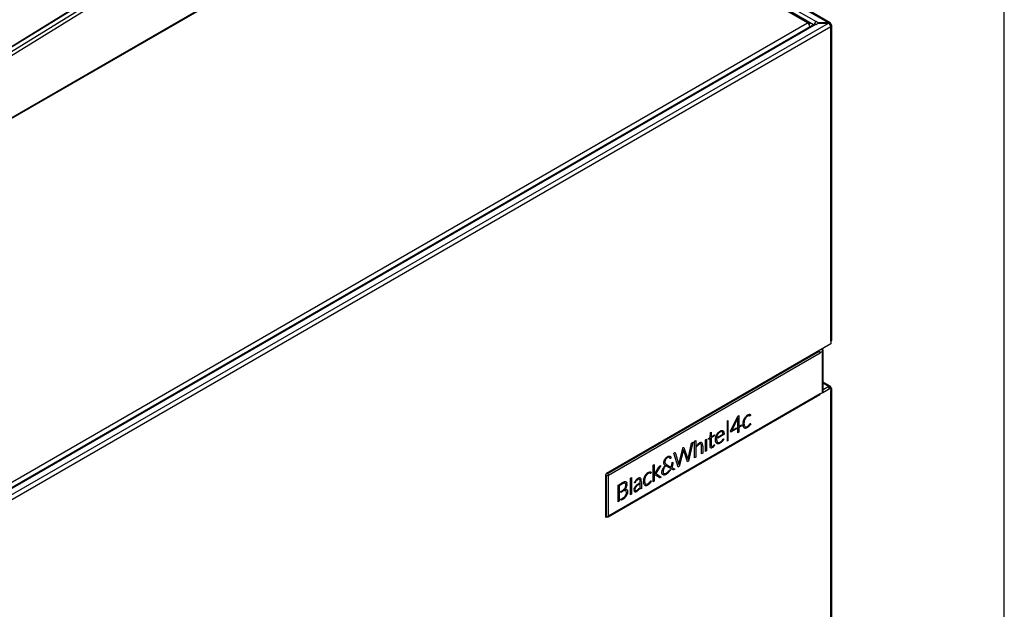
# Model space of a CAD drawing. Header units: millimetres. Extents: x 0 to 287, y 0 to 200.
# Tile 55 of 57: x 250 to 287, y 119 to 141. Entities that reach past the tile are written whole.
import ezdxf

# ---------------------------------------------------------------- set-up
doc = ezdxf.new("R2010")
doc.units = ezdxf.units.MM
for name, color, linetype in [('130.190_BW4C_CTM', 7, 'Continuous'), ('Défaut', 7, 'Continuous'), ('Marges', 7, 'Continuous')]:
    doc.layers.add(name, color=color, linetype=linetype)

# ---------------------------------------------------------------- blocks, each defined once
blk = doc.blocks.new('SE3')
at = {"layer": '130.190_BW4C_CTM', "color": 7, "linetype": 'Continuous'}
for p, q in [((263.893, 148.428), (233.911, 129.909)), ((235.471, 131.038), (263.724, 148.489)), ((263.396, 148.459), (235.502, 131.23)), ((235.529, 131.248), (263.651, 148.618)), ((235.535, 131.262), (263.656, 148.632)), ((279.655, 141.061), (267.837, 147.884)), ((279.717, 141.067), (267.899, 147.89)), ((233.89, 128.208), (263.959, 145.568)), ((233.911, 128.253), (263.98, 145.613)), ((280.439, 141.061), (279.202, 141.775)), ((280.507, 141.062), (279.262, 141.781)), ((279.878, 140.987), (278.849, 141.581)), ((278.925, 141.713), (279.978, 141.105)), ((246.986, 122.2), (279.655, 141.061)), ((279.924, 141.014), (247.136, 122.083)), ((279.978, 141.008), (247.19, 122.078)), ((247.382, 121.967), (280.439, 141.052)), ((279.655, 141.061), (279.743, 141.01)), ((279.987, 141.11), (279.978, 141.105)), ((279.978, 141.008), (279.987, 141.003)), ((280.072, 141.061), (279.987, 141.11)), ((279.987, 141.003), (280.072, 141.052)), ((280.439, 141.061), (280.072, 141.061)), ((280.072, 141.052), (280.439, 141.052)), ((280.439, 141.061), (280.531, 141.008)), ((280.531, 141.008), (280.531, 140.91)), ((280.531, 140.91), (247.467, 121.82)), ((280.531, 129.185), (280.531, 140.91)), ((280.567, 129.234), (280.567, 140.959)), ((280.531, 129.087), (272.166, 124.257)), ((280.531, 129.185), (280.531, 129.087)), ((272.198, 124.254), (280.097, 128.814)), ((272.234, 124.193), (280.132, 128.753)), ((280.097, 128.814), (280.078, 128.825)), ((280.217, 128.802), (280.217, 128.884)), ((280.217, 127.269), (280.217, 128.802)), ((280.246, 127.309), (280.246, 128.843)), ((280.228, 127.278), (280.531, 127.454)), ((280.507, 127.509), (280.246, 127.659)), ((280.447, 127.503), (280.246, 127.618)), ((280.454, 127.499), (280.246, 127.379)), ((280.461, 127.495), (280.246, 127.371)), ((280.383, 127.458), (280.39, 127.454)), ((280.447, 127.503), (280.454, 127.499)), ((280.454, 127.499), (280.531, 127.454)), ((280.461, 127.495), (280.461, 127.413)), ((280.531, 127.454), (280.531, 127.356)), ((272.223, 122.637), (280.122, 127.197)), ((280.132, 127.22), (272.234, 122.66)), ((280.531, 106.323), (280.531, 127.356)), ((280.567, 106.372), (280.567, 127.405)), ((276.792, 125.83), (277.059, 126.393)), ((277.059, 126.326), (276.839, 125.861)), ((277.058, 126.321), (277.059, 126.326)), ((277.058, 125.771), (277.058, 126.321)), ((277.059, 126.393), (277.096, 126.415)), ((277.096, 126.415), (277.096, 126.009)), ((277.343, 126.362), (277.349, 126.368)), ((277.349, 126.368), (277.354, 126.374)), ((277.368, 126.343), (277.364, 126.338)), ((277.372, 126.347), (277.368, 126.343)), ((277.463, 126.405), (277.46, 126.404)), ((277.465, 126.405), (277.463, 126.405)), ((277.483, 126.451), (277.488, 126.451)), ((277.489, 126.408), (277.487, 126.408)), ((277.488, 126.451), (277.493, 126.452)), ((277.491, 126.407), (277.489, 126.408)), ((277.506, 126.405), (277.505, 126.405)), ((277.508, 126.404), (277.506, 126.405)), ((277.525, 126.412), (277.524, 126.41)), ((277.525, 126.412), (277.525, 126.412)), ((276.671, 126.222), (276.689, 126.232)), ((276.671, 125.457), (276.671, 126.222)), ((276.689, 126.232), (276.689, 125.468)), ((276.839, 125.861), (277.009, 125.959)), ((277.009, 125.959), (277.009, 125.918)), ((277.096, 126.009), (277.193, 126.065)), ((277.183, 126.019), (277.096, 125.969)), ((277.096, 125.969), (277.096, 125.793)), ((277.189, 126.026), (277.183, 126.019)), ((277.193, 126.043), (277.189, 126.026)), ((277.193, 126.065), (277.193, 126.043)), ((277.259, 126.191), (277.261, 126.199)), ((277.262, 126.013), (277.26, 126.019)), ((277.261, 126.199), (277.263, 126.207)), ((277.264, 126.008), (277.262, 126.013)), ((277.291, 126.283), (277.295, 126.29)), ((277.295, 125.962), (277.292, 125.965)), ((277.295, 126.29), (277.298, 126.297)), ((277.299, 125.959), (277.295, 125.962)), ((277.301, 126.209), (277.3, 126.202)), ((277.3, 126.056), (277.302, 126.051)), ((277.303, 126.215), (277.301, 126.209)), ((277.302, 126.051), (277.303, 126.047)), ((277.327, 126.282), (277.324, 126.277)), ((277.324, 126.01), (277.327, 126.008)), ((277.33, 126.288), (277.327, 126.282)), ((277.327, 126.008), (277.33, 126.006)), ((277.363, 125.995), (277.367, 125.996)), ((277.367, 125.996), (277.371, 125.996)), ((277.455, 125.999), (277.451, 125.996)), ((277.458, 126.002), (277.455, 125.999)), ((277.46, 126.043), (277.463, 126.046)), ((277.463, 126.046), (277.466, 126.049)), ((277.491, 126.033), (277.488, 126.03)), ((277.491, 126.076), (277.493, 126.079)), ((277.494, 126.036), (277.491, 126.033)), ((277.493, 126.079), (277.495, 126.081)), ((277.51, 126.103), (277.511, 126.105)), ((277.511, 126.105), (277.512, 126.107)), ((277.521, 126.07), (277.519, 126.067)), ((277.524, 126.074), (277.521, 126.07)), ((277.545, 126.111), (277.524, 126.074)), ((277.534, 126.121), (277.545, 126.111)), ((277.534, 126.121), (277.534, 126.121)), ((275.967, 125.561), (276.031, 125.603)), ((276.031, 125.603), (276.039, 125.754)), ((276.039, 125.754), (276.044, 125.772)), ((276.044, 125.772), (276.049, 125.779)), ((276.049, 125.779), (276.072, 125.792)), ((276.072, 125.792), (276.072, 125.627)), ((276.072, 125.627), (276.189, 125.695)), ((276.189, 125.657), (276.072, 125.589)), ((276.072, 125.589), (276.072, 125.287)), ((276.189, 125.695), (276.189, 125.657)), ((276.233, 125.58), (276.238, 125.606)), ((276.238, 125.606), (276.242, 125.621)), ((276.242, 125.621), (276.247, 125.637)), ((276.247, 125.637), (276.254, 125.657)), ((276.254, 125.657), (276.262, 125.676)), ((276.262, 125.676), (276.27, 125.695)), ((276.27, 125.695), (276.277, 125.709)), ((276.273, 125.588), (276.27, 125.554)), ((276.277, 125.617), (276.273, 125.588)), ((276.277, 125.709), (276.286, 125.723)), ((276.284, 125.642), (276.277, 125.617)), ((276.289, 125.659), (276.284, 125.642)), ((276.286, 125.723), (276.297, 125.74)), ((276.298, 125.68), (276.289, 125.659)), ((276.297, 125.74), (276.309, 125.757)), ((276.307, 125.701), (276.298, 125.68)), ((276.309, 125.704), (276.307, 125.701)), ((276.309, 125.757), (276.323, 125.773)), ((276.318, 125.718), (276.309, 125.704)), ((276.33, 125.735), (276.318, 125.718)), ((276.321, 125.612), (276.507, 125.719)), ((276.538, 125.704), (276.321, 125.578)), ((276.321, 125.578), (276.321, 125.612)), ((276.323, 125.773), (276.333, 125.784)), ((276.343, 125.752), (276.33, 125.735)), ((276.333, 125.784), (276.335, 125.786)), ((276.335, 125.786), (276.351, 125.801)), ((276.347, 125.756), (276.343, 125.752)), ((276.359, 125.769), (276.347, 125.756)), ((276.351, 125.801), (276.366, 125.814)), ((276.375, 125.782), (276.359, 125.769)), ((276.366, 125.814), (276.38, 125.824)), ((276.394, 125.795), (276.375, 125.782)), ((276.38, 125.824), (276.402, 125.837)), ((276.415, 125.806), (276.394, 125.795)), ((276.402, 125.837), (276.421, 125.848)), ((276.429, 125.812), (276.415, 125.806)), ((276.421, 125.848), (276.437, 125.853)), ((276.443, 125.815), (276.429, 125.812)), ((276.437, 125.853), (276.455, 125.858)), ((276.454, 125.816), (276.443, 125.815)), ((276.467, 125.813), (276.454, 125.816)), ((276.455, 125.858), (276.464, 125.859)), ((276.464, 125.859), (276.467, 125.859)), ((276.467, 125.859), (276.48, 125.858)), ((276.478, 125.809), (276.467, 125.813)), ((276.486, 125.804), (276.478, 125.809)), ((276.48, 125.858), (276.493, 125.855)), ((276.494, 125.794), (276.486, 125.804)), ((276.493, 125.855), (276.504, 125.85)), ((276.501, 125.782), (276.494, 125.794)), ((276.502, 125.779), (276.501, 125.782)), ((276.508, 125.757), (276.502, 125.779)), ((276.504, 125.85), (276.511, 125.846)), ((276.507, 125.719), (276.513, 125.727)), ((276.513, 125.727), (276.508, 125.757)), ((276.511, 125.846), (276.514, 125.843)), ((276.514, 125.843), (276.523, 125.834)), ((276.523, 125.834), (276.53, 125.823)), ((276.53, 125.823), (276.537, 125.811)), ((276.537, 125.811), (276.541, 125.801)), ((276.547, 125.712), (276.538, 125.704)), ((276.541, 125.801), (276.546, 125.78)), ((276.546, 125.78), (276.549, 125.758)), ((276.55, 125.727), (276.547, 125.712)), ((276.549, 125.758), (276.55, 125.727)), ((276.795, 125.806), (276.792, 125.83)), ((276.799, 125.802), (276.795, 125.806)), ((276.814, 125.806), (276.799, 125.802)), ((277.009, 125.918), (276.814, 125.806)), ((277.096, 125.793), (277.058, 125.771)), ((277.347, 125.948), (277.342, 125.947)), ((277.352, 125.948), (277.347, 125.948)), ((275.017, 125.21), (275.026, 125.219)), ((275.026, 125.219), (275.048, 125.226)), ((275.048, 125.226), (275.053, 125.221)), ((275.053, 125.221), (275.186, 124.831)), ((275.205, 124.801), (275.334, 125.381)), ((275.38, 125.418), (275.22, 124.71)), ((275.334, 125.381), (275.341, 125.397)), ((275.341, 125.397), (275.348, 125.404)), ((275.348, 125.404), (275.379, 125.422)), ((275.379, 125.422), (275.38, 125.418)), ((275.452, 125.467), (275.494, 125.491)), ((275.452, 124.844), (275.452, 125.467)), ((275.494, 125.491), (275.494, 124.868)), ((275.526, 125.293), (275.546, 125.32)), ((275.527, 125.253), (275.526, 125.293)), ((275.546, 125.32), (275.548, 125.322)), ((275.549, 125.284), (275.547, 125.282)), ((275.548, 125.322), (275.554, 125.329)), ((275.554, 125.29), (275.549, 125.284)), ((275.676, 125.409), (275.68, 125.409)), ((275.68, 125.409), (275.684, 125.41)), ((275.687, 125.351), (275.684, 125.353)), ((275.689, 125.349), (275.687, 125.351)), ((275.71, 125.21), (275.71, 125.244)), ((275.717, 125.401), (275.72, 125.399)), ((275.72, 125.399), (275.723, 125.397)), ((275.742, 125.365), (275.744, 125.36)), ((275.744, 125.36), (275.745, 125.356)), ((275.752, 125.269), (275.752, 125.234)), ((275.752, 125.234), (275.752, 125.017)), ((275.854, 125.514), (275.895, 125.538)), ((275.854, 125.076), (275.854, 125.514)), ((275.895, 125.538), (275.895, 125.1)), ((275.967, 125.539), (275.967, 125.561)), ((275.97, 125.534), (275.967, 125.539)), ((275.985, 125.539), (275.97, 125.534)), ((276.03, 125.565), (275.985, 125.539)), ((276.03, 125.273), (276.03, 125.565)), ((276.031, 125.251), (276.03, 125.273)), ((276.034, 125.233), (276.031, 125.251)), ((276.038, 125.224), (276.034, 125.233)), ((276.045, 125.215), (276.038, 125.224)), ((276.049, 125.21), (276.045, 125.215)), ((276.072, 125.287), (276.076, 125.271)), ((276.076, 125.271), (276.079, 125.266)), ((276.079, 125.266), (276.087, 125.258)), ((276.087, 125.258), (276.09, 125.257)), ((276.09, 125.257), (276.102, 125.256)), ((276.113, 125.219), (276.09, 125.207)), ((276.102, 125.256), (276.111, 125.259)), ((276.111, 125.259), (276.129, 125.269)), ((276.128, 125.228), (276.113, 125.219)), ((276.143, 125.241), (276.128, 125.228)), ((276.129, 125.269), (276.144, 125.282)), ((276.156, 125.253), (276.143, 125.241)), ((276.144, 125.282), (276.16, 125.301)), ((276.17, 125.268), (276.156, 125.253)), ((276.16, 125.301), (276.171, 125.318)), ((276.183, 125.285), (276.17, 125.268)), ((276.171, 125.318), (276.174, 125.321)), ((276.174, 125.321), (276.181, 125.328)), ((276.181, 125.328), (276.186, 125.327)), ((276.199, 125.311), (276.183, 125.285)), ((276.186, 125.327), (276.199, 125.311)), ((276.229, 125.536), (276.23, 125.558)), ((276.229, 125.506), (276.229, 125.536)), ((276.23, 125.486), (276.229, 125.506)), ((276.23, 125.558), (276.233, 125.58)), ((276.232, 125.469), (276.23, 125.486)), ((276.235, 125.451), (276.232, 125.469)), ((276.239, 125.434), (276.235, 125.451)), ((276.243, 125.423), (276.239, 125.434)), ((276.249, 125.409), (276.243, 125.423)), ((276.256, 125.398), (276.249, 125.409)), ((276.264, 125.387), (276.256, 125.398)), ((276.273, 125.378), (276.264, 125.387)), ((276.27, 125.554), (276.272, 125.504)), ((276.272, 125.504), (276.276, 125.48)), ((276.28, 125.373), (276.273, 125.378)), ((276.276, 125.48), (276.282, 125.46)), ((276.291, 125.368), (276.28, 125.373)), ((276.282, 125.46), (276.283, 125.458)), ((276.283, 125.458), (276.289, 125.444)), ((276.289, 125.444), (276.296, 125.433)), ((276.302, 125.364), (276.291, 125.368)), ((276.296, 125.433), (276.304, 125.423)), ((276.314, 125.362), (276.302, 125.364)), ((276.304, 125.423), (276.311, 125.418)), ((276.311, 125.418), (276.321, 125.413)), ((276.326, 125.361), (276.314, 125.362)), ((276.321, 125.413), (276.333, 125.41)), ((276.337, 125.362), (276.326, 125.361)), ((276.333, 125.41), (276.346, 125.408)), ((276.353, 125.366), (276.337, 125.362)), ((276.346, 125.408), (276.354, 125.409)), ((276.368, 125.37), (276.353, 125.366)), ((276.354, 125.409), (276.368, 125.412)), ((276.368, 125.412), (276.383, 125.417)), ((276.382, 125.376), (276.368, 125.37)), ((276.412, 125.393), (276.382, 125.376)), ((276.383, 125.417), (276.398, 125.424)), ((276.398, 125.424), (276.422, 125.439)), ((276.442, 125.413), (276.412, 125.393)), ((276.422, 125.439), (276.44, 125.452)), ((276.44, 125.452), (276.457, 125.466)), ((276.464, 125.432), (276.442, 125.413)), ((276.457, 125.466), (276.473, 125.483)), ((276.482, 125.449), (276.464, 125.432)), ((276.473, 125.483), (276.49, 125.502)), ((276.5, 125.469), (276.482, 125.449)), ((276.49, 125.502), (276.511, 125.53)), ((276.516, 125.488), (276.5, 125.469)), ((276.511, 125.53), (276.52, 125.54)), ((276.531, 125.51), (276.516, 125.488)), ((276.52, 125.54), (276.53, 125.545)), ((276.53, 125.545), (276.545, 125.534)), ((276.545, 125.534), (276.531, 125.51)), ((276.689, 125.468), (276.671, 125.457)), ((274.377, 124.836), (274.388, 124.848)), ((274.388, 124.848), (274.391, 124.851)), ((274.391, 124.851), (274.409, 124.866)), ((274.409, 124.866), (274.424, 124.877)), ((274.424, 124.877), (274.446, 124.89)), ((274.44, 124.848), (274.426, 124.839)), ((274.452, 124.854), (274.44, 124.848)), ((274.446, 124.89), (274.463, 124.898)), ((274.465, 124.858), (274.452, 124.854)), ((274.463, 124.898), (274.481, 124.904)), ((274.475, 124.86), (274.465, 124.858)), ((274.488, 124.859), (274.475, 124.86)), ((274.481, 124.904), (274.493, 124.906)), ((274.502, 124.855), (274.488, 124.859)), ((274.493, 124.906), (274.508, 124.906)), ((274.513, 124.847), (274.502, 124.855)), ((274.508, 124.906), (274.522, 124.903)), ((274.522, 124.903), (274.532, 124.9)), ((274.532, 124.9), (274.542, 124.893)), ((274.542, 124.893), (274.552, 124.883)), ((274.552, 124.883), (274.558, 124.874)), ((274.558, 124.874), (274.562, 124.865)), ((274.562, 124.865), (274.566, 124.851)), ((274.566, 124.851), (274.568, 124.833)), ((274.681, 125.019), (274.708, 125.035)), ((274.842, 124.492), (274.681, 125.019)), ((274.708, 125.035), (274.725, 125.041)), ((274.725, 125.041), (274.73, 125.034)), ((274.73, 125.034), (274.852, 124.623)), ((274.866, 124.603), (275.01, 125.194)), ((275.03, 125.139), (274.878, 124.512)), ((275.01, 125.194), (275.017, 125.21)), ((275.031, 125.144), (275.03, 125.139)), ((275.183, 124.691), (275.031, 125.144)), ((275.494, 124.868), (275.452, 124.844)), ((275.71, 124.993), (275.71, 125.21)), ((275.752, 125.017), (275.71, 124.993)), ((275.895, 125.1), (275.854, 125.076)), ((276.055, 125.207), (276.049, 125.21)), ((276.063, 125.204), (276.055, 125.207)), ((276.072, 125.203), (276.063, 125.204)), ((276.081, 125.204), (276.072, 125.203)), ((276.09, 125.207), (276.081, 125.204)), ((273.902, 124.572), (273.901, 124.572)), ((273.901, 124.572), (273.901, 123.949)), ((273.902, 124.572), (273.944, 124.596)), ((273.902, 123.949), (273.902, 124.572)), ((273.944, 124.596), (273.944, 123.973)), ((273.972, 124.246), (274.122, 124.497)), ((274.187, 124.552), (274.021, 124.274)), ((274.122, 124.497), (274.126, 124.505)), ((274.134, 124.517), (274.135, 124.518)), ((274.135, 124.518), (274.136, 124.52)), ((274.164, 124.539), (274.178, 124.547)), ((274.178, 124.547), (274.187, 124.552)), ((274.284, 124.465), (274.299, 124.488)), ((274.299, 124.488), (274.311, 124.505)), ((274.303, 124.675), (274.305, 124.693)), ((274.303, 124.65), (274.303, 124.675)), ((274.305, 124.636), (274.303, 124.65)), ((274.305, 124.693), (274.31, 124.716)), ((274.308, 124.622), (274.305, 124.636)), ((274.313, 124.607), (274.308, 124.622)), ((274.31, 124.716), (274.314, 124.731)), ((274.311, 124.505), (274.319, 124.516)), ((274.314, 124.603), (274.313, 124.607)), ((274.314, 124.731), (274.318, 124.74)), ((274.319, 124.594), (274.314, 124.603)), ((274.318, 124.74), (274.326, 124.76)), ((274.328, 124.582), (274.319, 124.594)), ((274.319, 124.516), (274.337, 124.538)), ((274.33, 124.485), (274.321, 124.471)), ((274.326, 124.76), (274.336, 124.779)), ((274.338, 124.57), (274.328, 124.582)), ((274.345, 124.505), (274.33, 124.485)), ((274.336, 124.779), (274.344, 124.793)), ((274.337, 124.538), (274.354, 124.556)), ((274.35, 124.559), (274.338, 124.57)), ((274.346, 124.718), (274.343, 124.699)), ((274.343, 124.699), (274.343, 124.676)), ((274.343, 124.676), (274.345, 124.659)), ((274.344, 124.793), (274.349, 124.801)), ((274.345, 124.659), (274.349, 124.646)), ((274.363, 124.527), (274.345, 124.505)), ((274.349, 124.729), (274.346, 124.718)), ((274.349, 124.801), (274.362, 124.819)), ((274.355, 124.747), (274.349, 124.729)), ((274.349, 124.646), (274.356, 124.632)), ((274.354, 124.556), (274.35, 124.559)), ((274.364, 124.766), (274.355, 124.747)), ((274.356, 124.632), (274.361, 124.625)), ((274.361, 124.625), (274.37, 124.614)), ((274.362, 124.819), (274.377, 124.836)), ((274.372, 124.537), (274.363, 124.527)), ((274.368, 124.774), (274.364, 124.766)), ((274.378, 124.789), (274.368, 124.774)), ((274.37, 124.614), (274.385, 124.601)), ((274.376, 124.542), (274.372, 124.537)), ((274.649, 124.39), (274.376, 124.542)), ((274.391, 124.806), (274.378, 124.789)), ((274.385, 124.601), (274.405, 124.588)), ((274.397, 124.814), (274.391, 124.806)), ((274.41, 124.826), (274.397, 124.814)), ((274.405, 124.588), (274.569, 124.496)), ((274.426, 124.839), (274.41, 124.826)), ((274.519, 124.839), (274.513, 124.847)), ((274.532, 124.811), (274.519, 124.839)), ((274.541, 124.811), (274.532, 124.811)), ((274.554, 124.82), (274.541, 124.811)), ((274.568, 124.833), (274.554, 124.82)), ((274.569, 124.496), (274.574, 124.499)), ((274.574, 124.499), (274.588, 124.541)), ((274.588, 124.541), (274.597, 124.576)), ((274.597, 124.576), (274.601, 124.594)), ((274.612, 124.518), (274.597, 124.481)), ((274.597, 124.481), (274.6, 124.479)), ((274.601, 124.594), (274.606, 124.62)), ((274.606, 124.62), (274.609, 124.643)), ((274.609, 124.643), (274.613, 124.655)), ((274.622, 124.548), (274.612, 124.518)), ((274.613, 124.655), (274.619, 124.663)), ((274.619, 124.663), (274.645, 124.678)), ((274.63, 124.574), (274.622, 124.548)), ((274.636, 124.602), (274.63, 124.574)), ((274.642, 124.633), (274.636, 124.602)), ((274.644, 124.66), (274.642, 124.633)), ((274.645, 124.678), (274.644, 124.66)), ((274.878, 124.512), (274.842, 124.492)), ((274.852, 124.623), (274.862, 124.586)), ((274.862, 124.586), (274.866, 124.603)), ((275.184, 124.689), (275.183, 124.691)), ((275.22, 124.71), (275.184, 124.689)), ((275.186, 124.831), (275.201, 124.782)), ((275.201, 124.782), (275.205, 124.801)), ((272.131, 124.196), (272.131, 122.645)), ((272.164, 122.659), (272.164, 124.194)), ((272.198, 124.254), (272.18, 124.265)), ((272.234, 122.66), (272.234, 124.193)), ((273.58, 124.14), (273.584, 124.147)), ((273.584, 124.147), (273.588, 124.155)), ((273.616, 124.14), (273.613, 124.134)), ((273.619, 124.145), (273.616, 124.14)), ((273.633, 124.22), (273.638, 124.225)), ((273.638, 124.225), (273.643, 124.231)), ((273.657, 124.2), (273.653, 124.196)), ((273.661, 124.205), (273.657, 124.2)), ((273.752, 124.262), (273.749, 124.262)), ((273.754, 124.263), (273.752, 124.262)), ((273.772, 124.308), (273.777, 124.309)), ((273.777, 124.309), (273.782, 124.309)), ((273.778, 124.265), (273.777, 124.265)), ((273.78, 124.265), (273.778, 124.265)), ((273.795, 124.262), (273.794, 124.263)), ((273.797, 124.262), (273.795, 124.262)), ((273.815, 124.27), (273.814, 124.269)), ((273.814, 124.269), (273.814, 124.268)), ((273.971, 124.245), (273.972, 124.246)), ((273.971, 124.21), (273.971, 124.245)), ((274.136, 124.101), (273.971, 124.21)), ((274.006, 124.249), (274.006, 124.249)), ((274.006, 124.249), (274.006, 124.249)), ((274.01, 124.255), (274.009, 124.254)), ((274.009, 124.254), (274.009, 124.254)), ((274.012, 124.247), (274.013, 124.246)), ((274.012, 124.247), (274.012, 124.247)), ((274.025, 124.238), (274.199, 124.12)), ((274.199, 124.12), (274.18, 124.109)), ((274.23, 124.314), (274.232, 124.332)), ((274.23, 124.289), (274.23, 124.314)), ((274.231, 124.273), (274.23, 124.289)), ((274.233, 124.259), (274.231, 124.273)), ((274.232, 124.332), (274.237, 124.355)), ((274.238, 124.245), (274.233, 124.259)), ((274.237, 124.355), (274.241, 124.371)), ((274.241, 124.239), (274.238, 124.245)), ((274.241, 124.371), (274.243, 124.377)), ((274.245, 124.231), (274.241, 124.239)), ((274.243, 124.377), (274.251, 124.399)), ((274.254, 124.221), (274.245, 124.231)), ((274.251, 124.399), (274.261, 124.422)), ((274.263, 124.212), (274.254, 124.221)), ((274.261, 124.422), (274.269, 124.439)), ((274.273, 124.205), (274.263, 124.212)), ((274.269, 124.439), (274.271, 124.443)), ((274.271, 124.443), (274.284, 124.465)), ((274.274, 124.353), (274.272, 124.335)), ((274.272, 124.335), (274.273, 124.308)), ((274.273, 124.308), (274.275, 124.295)), ((274.275, 124.204), (274.273, 124.205)), ((274.278, 124.373), (274.274, 124.353)), ((274.275, 124.295), (274.279, 124.281)), ((274.284, 124.201), (274.275, 124.204)), ((274.284, 124.393), (274.278, 124.373)), ((274.279, 124.281), (274.284, 124.272)), ((274.292, 124.415), (274.284, 124.393)), ((274.284, 124.272), (274.286, 124.271)), ((274.297, 124.199), (274.284, 124.201)), ((274.286, 124.271), (274.294, 124.261)), ((274.298, 124.429), (274.292, 124.415)), ((274.294, 124.261), (274.304, 124.254)), ((274.31, 124.198), (274.297, 124.199)), ((274.308, 124.448), (274.298, 124.429)), ((274.304, 124.254), (274.313, 124.25)), ((274.321, 124.471), (274.308, 124.448)), ((274.324, 124.198), (274.31, 124.198)), ((274.313, 124.25), (274.325, 124.248)), ((274.333, 124.2), (274.324, 124.198)), ((274.325, 124.248), (274.34, 124.248)), ((274.349, 124.205), (274.333, 124.2)), ((274.34, 124.248), (274.352, 124.25)), ((274.364, 124.21), (274.349, 124.205)), ((274.352, 124.25), (274.363, 124.253)), ((274.363, 124.253), (274.38, 124.259)), ((274.377, 124.216), (274.364, 124.21)), ((274.39, 124.224), (274.377, 124.216)), ((274.38, 124.259), (274.405, 124.274)), ((274.411, 124.237), (274.39, 124.224)), ((274.405, 124.274), (274.424, 124.287)), ((274.431, 124.252), (274.411, 124.237)), ((274.424, 124.287), (274.443, 124.303)), ((274.438, 124.258), (274.431, 124.252)), ((274.455, 124.273), (274.438, 124.258)), ((274.443, 124.303), (274.451, 124.31)), ((274.451, 124.31), (274.47, 124.33)), ((274.475, 124.293), (274.455, 124.273)), ((274.47, 124.33), (274.486, 124.348)), ((274.49, 124.308), (274.475, 124.293)), ((274.486, 124.348), (274.493, 124.356)), ((274.506, 124.327), (274.49, 124.308)), ((274.493, 124.356), (274.509, 124.378)), ((274.524, 124.351), (274.506, 124.327)), ((274.509, 124.378), (274.524, 124.402)), ((274.524, 124.402), (274.548, 124.388)), ((274.534, 124.366), (274.524, 124.351)), ((274.548, 124.388), (274.534, 124.366)), ((274.6, 124.479), (274.712, 124.417)), ((274.659, 124.388), (274.649, 124.39)), ((274.687, 124.402), (274.659, 124.388)), ((274.712, 124.417), (274.687, 124.402)), ((272.596, 123.815), (272.691, 123.871)), ((272.596, 123.195), (272.596, 123.815)), ((272.662, 123.812), (272.639, 123.798)), ((272.639, 123.798), (272.639, 123.22)), ((272.695, 123.831), (272.662, 123.812)), ((272.691, 123.871), (272.724, 123.889)), ((272.825, 123.939), (272.831, 123.941)), ((272.831, 123.941), (272.837, 123.942)), ((272.855, 123.892), (272.85, 123.893)), ((272.859, 123.89), (272.855, 123.892)), ((272.879, 123.766), (272.88, 123.77)), ((272.88, 123.77), (272.881, 123.774)), ((272.884, 123.943), (272.887, 123.942)), ((272.887, 123.942), (272.891, 123.941)), ((272.905, 123.747), (272.902, 123.742)), ((272.919, 123.915), (272.921, 123.911)), ((272.921, 123.911), (272.922, 123.907)), ((272.924, 123.797), (272.923, 123.793)), ((272.925, 123.802), (272.924, 123.797)), ((273.06, 124.086), (273.101, 124.11)), ((273.06, 123.462), (273.06, 124.086)), ((273.101, 124.11), (273.101, 123.487)), ((273.237, 123.765), (273.247, 123.776)), ((273.24, 123.926), (273.238, 123.923)), ((273.241, 123.928), (273.24, 123.926)), ((273.261, 123.957), (273.259, 123.954)), ((273.261, 124.004), (273.266, 124.01)), ((273.263, 123.96), (273.261, 123.957)), ((273.266, 124.01), (273.272, 124.016)), ((273.276, 123.768), (273.268, 123.759)), ((273.292, 123.994), (273.289, 123.991)), ((273.295, 123.997), (273.292, 123.994)), ((273.309, 123.835), (273.324, 123.848)), ((273.335, 123.82), (273.328, 123.815)), ((273.341, 123.825), (273.335, 123.82)), ((273.391, 124.09), (273.395, 124.091)), ((273.395, 124.091), (273.399, 124.091)), ((273.404, 124.032), (273.398, 124.036)), ((273.423, 123.771), (273.423, 123.797)), ((273.424, 123.738), (273.423, 123.771)), ((273.431, 124.082), (273.436, 124.078)), ((273.455, 124.047), (273.457, 124.038)), ((273.464, 123.952), (273.464, 123.917)), ((273.464, 123.917), (273.464, 123.696)), ((273.549, 124.049), (273.55, 124.057)), ((273.551, 123.871), (273.549, 123.877)), ((273.55, 124.057), (273.552, 124.065)), ((273.553, 123.865), (273.551, 123.871)), ((273.585, 123.82), (273.581, 123.822)), ((273.588, 123.817), (273.585, 123.82)), ((273.591, 124.066), (273.589, 124.06)), ((273.589, 123.914), (273.591, 123.909)), ((273.592, 124.073), (273.591, 124.066)), ((273.591, 123.909), (273.592, 123.904)), ((273.614, 123.868), (273.616, 123.866)), ((273.616, 123.866), (273.619, 123.863)), ((273.636, 123.805), (273.631, 123.805)), ((273.641, 123.805), (273.636, 123.805)), ((273.652, 123.853), (273.656, 123.853)), ((273.656, 123.853), (273.66, 123.853)), ((273.744, 123.856), (273.741, 123.854)), ((273.747, 123.859), (273.744, 123.856)), ((273.749, 123.901), (273.752, 123.904)), ((273.752, 123.904), (273.755, 123.907)), ((273.78, 123.891), (273.778, 123.888)), ((273.78, 123.934), (273.782, 123.936)), ((273.783, 123.894), (273.78, 123.891)), ((273.782, 123.936), (273.784, 123.939)), ((273.799, 123.961), (273.8, 123.963)), ((273.8, 123.963), (273.801, 123.965)), ((273.811, 123.928), (273.808, 123.925)), ((273.813, 123.931), (273.811, 123.928)), ((273.812, 123.978), (273.813, 123.978)), ((273.813, 123.978), (273.814, 123.979)), ((273.902, 123.949), (273.901, 123.949)), ((273.944, 123.973), (273.902, 123.949)), ((272.702, 123.59), (272.713, 123.596)), ((272.702, 123.55), (272.702, 123.59)), ((272.722, 123.561), (272.702, 123.55)), ((272.713, 123.596), (272.732, 123.607)), ((272.81, 123.661), (272.814, 123.665)), ((272.814, 123.665), (272.818, 123.669)), ((272.83, 123.615), (272.825, 123.614)), ((272.834, 123.616), (272.83, 123.615)), ((272.837, 123.654), (272.834, 123.651)), ((272.834, 123.651), (272.841, 123.653)), ((272.853, 123.713), (272.856, 123.717)), ((272.856, 123.717), (272.859, 123.722)), ((272.868, 123.688), (272.865, 123.685)), ((272.871, 123.692), (272.868, 123.688)), ((272.873, 123.616), (272.87, 123.617)), ((272.87, 123.425), (272.874, 123.432)), ((272.876, 123.615), (272.873, 123.616)), ((272.874, 123.432), (272.879, 123.439)), ((272.9, 123.593), (272.898, 123.596)), ((272.902, 123.742), (272.9, 123.737)), ((272.901, 123.59), (272.9, 123.593)), ((272.905, 123.419), (272.901, 123.413)), ((272.909, 123.425), (272.905, 123.419)), ((272.915, 123.655), (272.919, 123.653)), ((272.919, 123.653), (272.923, 123.651)), ((272.941, 123.494), (272.939, 123.487)), ((272.943, 123.5), (272.941, 123.494)), ((273.101, 123.487), (273.06, 123.462)), ((273.194, 123.593), (273.192, 123.598)), ((273.196, 123.698), (273.201, 123.709)), ((273.219, 123.572), (273.214, 123.574)), ((273.23, 123.637), (273.232, 123.633)), ((273.238, 123.717), (273.234, 123.709)), ((273.245, 123.62), (273.248, 123.619)), ((273.252, 123.572), (273.246, 123.571)), ((273.267, 123.618), (273.271, 123.619)), ((273.33, 123.617), (273.327, 123.614)), ((273.333, 123.619), (273.33, 123.617)), ((273.333, 123.655), (273.335, 123.657)), ((273.335, 123.657), (273.338, 123.66)), ((273.368, 123.654), (273.364, 123.649)), ((273.366, 123.688), (273.369, 123.691)), ((273.382, 123.71), (273.385, 123.714)), ((273.385, 123.714), (273.385, 123.674)), ((273.425, 123.739), (273.424, 123.738)), ((272.639, 123.22), (272.596, 123.195)), ((272.702, 123.298), (272.725, 123.312)), ((272.702, 123.256), (272.702, 123.298)), ((272.722, 123.267), (272.702, 123.256)), ((272.848, 123.352), (272.842, 123.347)), ((272.854, 123.357), (272.848, 123.352)), ((272.164, 122.704), (272.131, 122.685)), ((272.164, 122.701), (272.131, 122.682)), ((272.198, 122.639), (272.131, 122.677)), ((272.234, 122.66), (272.198, 122.639)), ((272.166, 122.624), (272.195, 122.641))]:
    blk.add_line(p, q, dxfattribs=at)
for centre, radius, start, end in [((266.051, 104.735), 27.997, 59.6036, 59.6472), ((280.054, 128.749), 0.0782, 3.1162, 56.5951), ((277.689, 126.074), 0.45, 140.2091, 150.3021), ((277.62, 126.128), 0.331, 140.6369, 151.2119), ((277.546, 126.199), 0.259, 103.9538, 137.6348), ((277.528, 126.202), 0.213, 108.6162, 137.1068), ((277.49, 126.279), 0.129, 91.1858, 101.1609), ((277.484, 126.314), 0.0933, 76.8053, 85.6606), ((277.5, 126.365), 0.0871, 63.5306, 94.7665), ((277.511, 126.421), 0.0173, 259.8591, 320.7404), ((277.626, 126.106), 0.376, 166.9478, 193.3664), ((277.748, 126.071), 0.503, 155.175, 164.372), ((277.387, 126.057), 0.132, 202.0772, 224.3714), ((277.644, 126.13), 0.352, 168.0909, 192.0259), ((277.345, 126.039), 0.0921, 240.3742, 268.5684), ((277.697, 126.113), 0.407, 156.2533, 165.372), ((277.409, 126.085), 0.113, 199.8615, 221.2583), ((277.366, 126.063), 0.0674, 237.432, 267.3796), ((277.309, 126.163), 0.219, 281.4441, 310.5668), ((277.333, 126.175), 0.183, 281.8853, 313.9466), ((277.166, 126.344), 0.45, 310.4233, 315.7245), ((277.19, 126.322), 0.389, 315.3006, 320.7085), ((277.178, 126.318), 0.423, 318.2846, 323.7222), ((277.172, 126.323), 0.403, 323.138, 326.9326), ((275.94, 124.98), 0.495, 142.464, 146.5584), ((275.732, 125.189), 0.227, 104.3832, 141.7804), ((275.685, 125.344), 0.0658, 60.2133, 90.6013), ((275.652, 125.331), 0.0966, 20.4386, 43.057), ((275.43, 125.288), 0.322, 356.563, 12.1878), ((274.221, 124.452), 0.109, 142.7656, 150.4887), ((272.2, 124.267), 0.0813, 243.7996, 295.0948), ((272.154, 124.187), 0.0801, 4.4668, 56.6388), ((274.037, 123.929), 0.503, 155.1695, 164.3752), ((273.979, 123.932), 0.45, 140.2159, 150.2985), ((273.987, 123.97), 0.408, 156.2525, 165.3519), ((273.909, 123.986), 0.331, 140.6391, 151.2046), ((273.835, 124.057), 0.259, 103.9323, 137.6563), ((273.817, 124.06), 0.213, 108.6156, 137.1025), ((273.779, 124.136), 0.129, 91.1801, 101.1358), ((273.773, 124.174), 0.0914, 76.6746, 85.7013), ((273.789, 124.222), 0.0871, 63.5301, 94.7654), ((273.8, 124.279), 0.0178, 260.7203, 319.83), ((273.909, 124.315), 0.118, 325.7583, 328.4814), ((274.001, 124.225), 0.024, 63.95, 77.3683), ((275.003, 123.681), 1.148, 148.8681, 149.9539), ((273.925, 124.096), 0.174, 54.8329, 59.6145), ((272.986, 123.483), 0.484, 109.4189, 122.8775), ((272.863, 123.824), 0.121, 80.0786, 102.3444), ((272.618, 123.857), 0.276, 330.6794, 340.731), ((272.859, 123.878), 0.07, 30.978, 62.6417), ((272.578, 123.902), 0.362, 334.5897, 342.4298), ((272.751, 123.849), 0.181, 344.6994, 18.4399), ((273.509, 123.549), 0.347, 141.583, 152.6013), ((273.683, 123.649), 0.551, 139.9426, 150.6746), ((273.473, 123.582), 0.271, 139.3133, 150.2322), ((273.751, 123.6), 0.606, 144.2679, 147.2221), ((273.759, 123.3), 0.7, 130.0733, 137.1355), ((273.613, 123.688), 0.443, 136.8986, 142.1335), ((273.452, 123.86), 0.238, 104.7538, 138.9914), ((273.717, 123.331), 0.621, 128.7759, 135.2748), ((273.399, 124.027), 0.0638, 59.7558, 90.0368), ((273.366, 124.015), 0.0941, 19.8472, 42.4968), ((273.149, 123.972), 0.315, 356.4257, 12.0928), ((273.916, 123.964), 0.377, 166.9626, 193.3595), ((273.675, 123.915), 0.132, 202.0601, 224.4076), ((273.934, 123.987), 0.352, 168.1045, 192.0217), ((273.634, 123.896), 0.0916, 240.2815, 268.6239), ((273.698, 123.942), 0.113, 199.8447, 221.2559), ((273.655, 123.92), 0.0676, 237.4696, 267.3421), ((273.598, 124.02), 0.219, 281.4163, 310.5946), ((273.622, 124.033), 0.183, 281.8887, 313.9438), ((273.456, 124.201), 0.449, 310.3993, 315.7174), ((273.482, 124.177), 0.385, 315.2973, 320.7553), ((273.467, 124.175), 0.423, 318.2877, 323.7275), ((273.464, 124.178), 0.399, 323.1036, 326.9408), ((273.852, 123.934), 0.0592, 132.0853, 148.7247), ((273.634, 124.057), 0.219, 324.8267, 335.9073), ((272.989, 123.164), 0.479, 109.9994, 123.9035), ((272.562, 123.669), 0.392, 294.4448, 321.6484), ((272.56, 123.939), 0.374, 297.3214, 311.9401), ((272.566, 123.908), 0.347, 316.6364, 325.8235), ((272.853, 123.519), 0.0993, 80.4122, 101.3451), ((272.535, 123.957), 0.428, 314.8813, 320.4812), ((272.881, 123.534), 0.126, 74.5471, 108.9384), ((272.537, 123.677), 0.45, 314.7147, 324.1007), ((272.529, 123.944), 0.425, 323.6228, 330.8473), ((272.852, 123.564), 0.0563, 34.5134, 64.6633), ((272.725, 123.539), 0.184, 326.8936, 16.1641), ((272.585, 123.618), 0.378, 329.1763, 339.6976), ((273.318, 123.643), 0.134, 155.5932, 199.3237), ((273.242, 123.622), 0.0556, 212.0922, 240.0111), ((273.236, 123.64), 0.0704, 255.9947, 278.5782), ((273.324, 123.668), 0.0986, 155.0537, 197.9851), ((273.265, 123.653), 0.0391, 210.7918, 238.1701), ((273.26, 123.662), 0.0445, 254.5919, 278.9908), ((273.19, 123.771), 0.208, 287.3777, 311.0704), ((273.216, 123.782), 0.173, 288.5228, 312.3007), ((273.07, 123.918), 0.398, 311.4759, 317.6095), ((273.073, 123.946), 0.391, 312.8227, 318.6287), ((273.007, 123.968), 0.478, 318.9512, 322.08), ((273.228, 123.805), 0.182, 320.984, 328.3151), ((272.426, 123.848), 0.652, 297.0111, 309.6899), ((272.198, 122.727), 0.0764, 243.3846, 298.2982)]:
    blk.add_arc(centre, radius, start, end, dxfattribs=at)
for centre, major_axis, start_param, end_param in [((279.655, 140.959), (-0.062, -0.108), 2.356194, 3.926991), ((279.655, 140.959), (-0.062, 0.108), 3.926991, 5.497787), ((279.978, 141.017), (0.054, 0.0935), 0.785398, 2.028754), ((279.978, 140.92), (0.054, -0.0935), 2.356194, 3.141583), ((280.439, 140.963), (0.17, 0), 1.487366, 1.570796), ((280.439, 140.954), (0.17, 0), 1.487366, 1.570796), ((280.447, 140.959), (-0.06, -0.104), 2.356194, 3.843561), ((280.447, 140.959), (-0.06, 0.104), 3.926991, 5.414357), ((280.447, 140.959), (-0.12, 0), 2.356194, 3.926991), ((280.447, 129.234), (-0.12, 0), 2.356194, 3.141593), ((280.131, 101.514), (16.679, 28.891), 0.781725, 0.785323), ((280.447, 127.405), (-0.06, -0.104), 2.356194, 3.926991), ((280.447, 127.405), (-0.12, 0), 2.356194, 3.926991), ((280.131, 154.465), (-16.684, -28.898), 0.785427, 0.789024), ((272.166, 124.216), (-0.025, -0.0433), 3.926991, 5.497787), ((272.166, 122.665), (0.025, 0.0433), 2.356194, 3.926991)]:
    blk.add_ellipse(centre, major_axis=major_axis, ratio=0.57735, start_param=start_param, end_param=end_param, dxfattribs=at)
blk.add_open_spline([(280.182, 128.904), (280.193, 128.91), (280.204, 128.912), (280.213, 128.907), (280.217, 128.896), (280.217, 128.884)], degree=5, dxfattribs=at)
for points, degree, knots in [([(280.217, 128.802), (280.219, 128.803), (280.223, 128.806), (280.229, 128.81), (280.234, 128.815), (280.238, 128.82), (280.241, 128.825), (280.244, 128.83), (280.246, 128.836), (280.246, 128.842), (280.246, 128.847), (280.245, 128.853), (280.242, 128.859), (280.239, 128.864), (280.235, 128.869), (280.23, 128.875), (280.224, 128.879), (280.219, 128.882), (280.217, 128.884)], 3, [0, 0, 0, 0, 0.059621, 0.119626, 0.180015, 0.240787, 0.301944, 0.363484, 0.425408, 0.487716, 0.550408, 0.613484, 0.676944, 0.740787, 0.805015, 0.869626, 0.934621, 1, 1, 1, 1]), ([(280.097, 127.199), (280.106, 127.194), (280.115, 127.193), (280.128, 127.201), (280.132, 127.209), (280.132, 127.22)], 3, [0, 0, 0, 0, 0.5, 0.5, 1, 1, 1, 1]), ([(280.246, 127.31), (280.246, 127.308), (280.246, 127.305), (280.245, 127.3), (280.242, 127.294), (280.239, 127.288), (280.235, 127.283), (280.23, 127.278), (280.224, 127.273), (280.219, 127.27), (280.217, 127.269)], 3, [0.500403, 0.500403, 0.500403, 0.500403, 0.5455482, 0.6117786, 0.6775728, 0.7429307, 0.8078524, 0.8723378, 0.936387, 1, 1, 1, 1]), ([(277.54, 126.442), (277.539, 126.44), (277.537, 126.435), (277.535, 126.43), (277.532, 126.425), (277.53, 126.42), (277.529, 126.417), (277.527, 126.414), (277.525, 126.412)], 2, [0, 0, 0, 0.230885, 0.230885, 0.564256, 0.564256, 0.822137, 0.822137, 1, 1, 1]), ([(277.512, 126.107), (277.521, 126.12), (277.525, 126.122), (277.53, 126.124), (277.534, 126.121)], 2, [0, 0, 0, 0.613301, 0.613301, 1, 1, 1]), ([(275.684, 125.353), (275.662, 125.367), (275.637, 125.354), (275.612, 125.342), (275.596, 125.331), (275.581, 125.32), (275.554, 125.29)], 2, [0, 0, 0, 0.391516, 0.391516, 0.679393, 0.679393, 1, 1, 1]), ([(275.71, 125.244), (275.71, 125.259), (275.71, 125.265), (275.71, 125.27), (275.71, 125.272), (275.71, 125.273), (275.709, 125.287), (275.709, 125.301), (275.706, 125.317), (275.702, 125.333), (275.689, 125.349)], 2, [0, 0, 0, 0.168097, 0.168097, 0.225458, 0.225458, 0.354741, 0.354741, 0.623349, 0.623349, 1, 1, 1]), ([(274.136, 124.52), (274.14, 124.525), (274.144, 124.527), (274.147, 124.529), (274.148, 124.53), (274.149, 124.53), (274.153, 124.532), (274.156, 124.534), (274.164, 124.539)], 2, [0, 0, 0, 0.295389, 0.295389, 0.44856, 0.44856, 0.605319, 0.605319, 1, 1, 1]), ([(273.829, 124.299), (273.828, 124.297), (273.826, 124.292), (273.824, 124.288), (273.821, 124.282), (273.819, 124.277), (273.818, 124.275), (273.817, 124.272), (273.815, 124.27)], 2, [0, 0, 0, 0.230611, 0.230611, 0.563589, 0.563589, 0.821104, 0.821104, 1, 1, 1]), ([(272.85, 123.893), (272.827, 123.896), (272.806, 123.889), (272.786, 123.882), (272.768, 123.872), (272.751, 123.863), (272.75, 123.862), (272.75, 123.862), (272.744, 123.859), (272.738, 123.855), (272.725, 123.848), (272.711, 123.84), (272.695, 123.831)], 2, [0, 0, 0, 0.302264, 0.302264, 0.541149, 0.541149, 0.654812, 0.654812, 0.694729, 0.694729, 0.816263, 0.816263, 1, 1, 1]), ([(272.881, 123.774), (272.884, 123.787), (272.886, 123.796), (272.887, 123.804), (272.887, 123.809), (272.888, 123.814), (272.887, 123.831), (272.886, 123.848), (272.881, 123.863), (272.877, 123.879), (272.859, 123.89)], 2, [0, 0, 0, 0.141572, 0.141572, 0.23405, 0.23405, 0.392207, 0.392207, 0.652444, 0.652444, 1, 1, 1]), ([(273.238, 123.923), (273.231, 123.913), (273.227, 123.91), (273.224, 123.907), (273.219, 123.905), (273.215, 123.903), (273.212, 123.906), (273.21, 123.909), (273.208, 123.911), (273.206, 123.914), (273.204, 123.916), (273.203, 123.918), (273.202, 123.919)], 2, [0, 0, 0, 0.26111, 0.26111, 0.424218, 0.424218, 0.601555, 0.601555, 0.770783, 0.770783, 0.909453, 0.909453, 1, 1, 1]), ([(273.398, 124.036), (273.383, 124.045), (273.37, 124.042), (273.358, 124.039), (273.346, 124.033), (273.334, 124.027), (273.323, 124.02), (273.313, 124.013), (273.295, 123.997)], 2, [0, 0, 0, 0.307143, 0.307143, 0.534368, 0.534368, 0.738807, 0.738807, 1, 1, 1]), ([(273.324, 123.848), (273.348, 123.866), (273.365, 123.878), (273.381, 123.889), (273.403, 123.903), (273.425, 123.916), (273.424, 123.916), (273.422, 123.917), (273.423, 123.922), (273.423, 123.926), (273.423, 123.936), (273.423, 123.945), (273.423, 123.95), (273.423, 123.955), (273.422, 123.97), (273.422, 123.985), (273.419, 124.001), (273.416, 124.016), (273.404, 124.032)], 2, [0, 0, 0, 0.191409, 0.191409, 0.371915, 0.371915, 0.469488, 0.469488, 0.495168, 0.495168, 0.55213, 0.55213, 0.610391, 0.610391, 0.692259, 0.692259, 0.824954, 0.824954, 1, 1, 1]), ([(273.423, 123.797), (273.423, 123.81), (273.423, 123.826), (273.423, 123.841), (273.423, 123.854), (273.423, 123.867), (273.423, 123.873), (273.423, 123.878), (273.423, 123.88), (273.424, 123.882), (273.406, 123.87), (273.388, 123.858), (273.374, 123.849), (273.361, 123.84), (273.341, 123.825)], 2, [0, 0, 0, 0.158555, 0.158555, 0.317137, 0.317137, 0.42181, 0.42181, 0.462722, 0.462722, 0.575814, 0.575814, 0.780585, 0.780585, 1, 1, 1]), ([(273.814, 123.979), (273.819, 123.981), (273.821, 123.98), (273.823, 123.978), (273.824, 123.978), (273.824, 123.978), (273.827, 123.976), (273.829, 123.974), (273.831, 123.972), (273.834, 123.97), (273.834, 123.968)], 2, [0, 0, 0, 0.269134, 0.269134, 0.399474, 0.399474, 0.555492, 0.555492, 0.815783, 0.815783, 1, 1, 1]), ([(274.18, 124.109), (274.171, 124.104), (274.167, 124.102), (274.162, 124.099), (274.157, 124.096), (274.152, 124.093), (274.148, 124.094), (274.143, 124.096), (274.143, 124.096), (274.142, 124.097), (274.141, 124.098), (274.14, 124.098), (274.136, 124.101)], 2, [0, 0, 0, 0.268628, 0.268628, 0.459814, 0.459814, 0.667244, 0.667244, 0.803915, 0.803915, 0.861749, 0.861749, 1, 1, 1]), ([(272.923, 123.651), (272.942, 123.636), (272.947, 123.619), (272.952, 123.602), (272.953, 123.585), (272.954, 123.568), (272.953, 123.551), (272.952, 123.534), (272.943, 123.5)], 2, [0, 0, 0, 0.311886, 0.311886, 0.531764, 0.531764, 0.728144, 0.728144, 1, 1, 1]), ([(273.464, 123.696), (273.462, 123.695), (273.459, 123.693), (273.455, 123.691), (273.451, 123.688), (273.447, 123.686), (273.442, 123.684), (273.438, 123.682), (273.435, 123.683), (273.433, 123.684), (273.431, 123.688), (273.429, 123.692), (273.429, 123.697), (273.429, 123.701), (273.428, 123.71), (273.427, 123.719), (273.426, 123.727), (273.425, 123.735), (273.425, 123.739)], 2, [0, 0, 0, 0.059278, 0.059278, 0.151493, 0.151493, 0.25451, 0.25451, 0.34494, 0.34494, 0.439258, 0.439258, 0.543147, 0.543147, 0.690626, 0.690626, 0.878767, 0.878767, 1, 1, 1]), ([(272.198, 122.639), (272.199, 122.639), (272.199, 122.639), (272.199, 122.639), (272.199, 122.639), (272.199, 122.639), (272.199, 122.639), (272.199, 122.639), (272.2, 122.638), (272.2, 122.638), (272.2, 122.638), (272.2, 122.638), (272.2, 122.638), (272.201, 122.638), (272.201, 122.638), (272.201, 122.638), (272.201, 122.638), (272.202, 122.637), (272.202, 122.637), (272.202, 122.637), (272.202, 122.637), (272.203, 122.637), (272.203, 122.637), (272.203, 122.637), (272.203, 122.637), (272.204, 122.637), (272.204, 122.637), (272.204, 122.636), (272.204, 122.636), (272.205, 122.636), (272.205, 122.636), (272.205, 122.636), (272.205, 122.636), (272.206, 122.636), (272.206, 122.636), (272.206, 122.636), (272.206, 122.636), (272.207, 122.636), (272.207, 122.636), (272.207, 122.635), (272.207, 122.635), (272.208, 122.635), (272.208, 122.635), (272.208, 122.635), (272.208, 122.635), (272.208, 122.635), (272.209, 122.635), (272.209, 122.635), (272.209, 122.635), (272.21, 122.635), (272.21, 122.635), (272.21, 122.635), (272.21, 122.635), (272.211, 122.635), (272.211, 122.635), (272.211, 122.635), (272.211, 122.635), (272.211, 122.635), (272.212, 122.635), (272.212, 122.635), (272.212, 122.635), (272.213, 122.634), (272.213, 122.634), (272.213, 122.634), (272.213, 122.634), (272.213, 122.634), (272.214, 122.634), (272.214, 122.634), (272.214, 122.634), (272.214, 122.634), (272.214, 122.634), (272.214, 122.634), (272.215, 122.634), (272.215, 122.634), (272.215, 122.634), (272.215, 122.634), (272.215, 122.634), (272.215, 122.635), (272.216, 122.635), (272.216, 122.635), (272.216, 122.635), (272.216, 122.635), (272.216, 122.635), (272.217, 122.635), (272.217, 122.635), (272.217, 122.635), (272.217, 122.635), (272.217, 122.635), (272.217, 122.635), (272.217, 122.635), (272.218, 122.635), (272.218, 122.635), (272.218, 122.635), (272.218, 122.635), (272.218, 122.635), (272.218, 122.635), (272.219, 122.635), (272.219, 122.635), (272.219, 122.635), (272.219, 122.635), (272.219, 122.635), (272.219, 122.635), (272.219, 122.635), (272.22, 122.635), (272.22, 122.635), (272.22, 122.635), (272.22, 122.635), (272.22, 122.635), (272.22, 122.635), (272.22, 122.636), (272.221, 122.636), (272.221, 122.636), (272.221, 122.636), (272.221, 122.636), (272.221, 122.636), (272.221, 122.636), (272.221, 122.636), (272.222, 122.636), (272.222, 122.636), (272.222, 122.636), (272.222, 122.636), (272.222, 122.636), (272.222, 122.636), (272.223, 122.637), (272.223, 122.637), (272.223, 122.637), (272.223, 122.637), (272.223, 122.637), (272.223, 122.637), (272.223, 122.637), (272.223, 122.637), (272.224, 122.637), (272.224, 122.637), (272.224, 122.637), (272.224, 122.637), (272.224, 122.638), (272.225, 122.638), (272.225, 122.638), (272.225, 122.638), (272.225, 122.638), (272.225, 122.638), (272.225, 122.638), (272.225, 122.638), (272.226, 122.638), (272.226, 122.638), (272.226, 122.639), (272.226, 122.639), (272.226, 122.639), (272.226, 122.639), (272.226, 122.639), (272.226, 122.639), (272.227, 122.639), (272.227, 122.639), (272.227, 122.64), (272.227, 122.64), (272.227, 122.64), (272.227, 122.64), (272.227, 122.64), (272.228, 122.64), (272.228, 122.64), (272.228, 122.64), (272.228, 122.641), (272.228, 122.641), (272.228, 122.641), (272.228, 122.641), (272.228, 122.641), (272.229, 122.642), (272.23, 122.643), (272.23, 122.644), (272.231, 122.645), (272.232, 122.647), (272.232, 122.648), (272.233, 122.65), (272.234, 122.654), (272.234, 122.656), (272.234, 122.658), (272.234, 122.66)], 5, [0, 0, 0, 0, 0, 0, 0.011323, 0.011323, 0.011323, 0.022647, 0.022647, 0.022647, 0.033968, 0.033968, 0.033968, 0.056587, 0.056587, 0.056587, 0.067879, 0.067879, 0.067879, 0.090411, 0.090411, 0.090411, 0.101647, 0.101647, 0.101647, 0.124047, 0.124047, 0.124047, 0.135209, 0.135209, 0.135209, 0.15745, 0.15745, 0.15745, 0.168529, 0.168529, 0.168529, 0.190016, 0.190016, 0.190016, 0.200427, 0.200427, 0.200427, 0.22118, 0.22118, 0.22118, 0.231521, 0.231521, 0.231521, 0.252141, 0.252141, 0.252141, 0.262421, 0.262421, 0.262421, 0.282928, 0.282928, 0.282928, 0.293156, 0.293156, 0.293156, 0.31357, 0.31357, 0.31357, 0.323757, 0.323757, 0.323757, 0.333934, 0.333934, 0.333934, 0.3441, 0.3441, 0.3441, 0.352509, 0.352509, 0.352509, 0.360912, 0.360912, 0.360912, 0.377705, 0.377705, 0.377705, 0.386096, 0.386096, 0.386096, 0.394484, 0.394484, 0.394484, 0.40287, 0.40287, 0.40287, 0.411254, 0.411254, 0.411254, 0.419637, 0.419637, 0.419637, 0.42802, 0.42802, 0.42802, 0.436403, 0.436403, 0.436403, 0.444786, 0.444786, 0.444786, 0.453171, 0.453171, 0.453171, 0.461558, 0.461558, 0.461558, 0.469946, 0.469946, 0.469946, 0.478338, 0.478338, 0.478338, 0.485706, 0.485706, 0.485706, 0.500452, 0.500452, 0.500452, 0.50783, 0.50783, 0.50783, 0.515212, 0.515212, 0.515212, 0.522599, 0.522599, 0.522599, 0.537388, 0.537388, 0.537388, 0.54479, 0.54479, 0.54479, 0.552199, 0.552199, 0.552199, 0.559615, 0.559615, 0.559615, 0.574469, 0.574469, 0.574469, 0.581909, 0.581909, 0.581909, 0.589358, 0.589358, 0.589358, 0.596817, 0.596817, 0.596817, 0.610816, 0.610816, 0.610816, 0.617833, 0.617833, 0.617833, 0.624861, 0.624861, 0.624861, 0.643063, 0.643063, 0.643063, 0.732297, 0.732297, 0.732297, 0.821531, 0.821531, 0.821531, 1, 1, 1, 1, 1, 1])]:
    blk.add_open_spline(points, degree=degree, knots=knots, dxfattribs=at)

msp = doc.modelspace()

# ---------------------------------------------------------------- linework, layer by layer
at = {"layer": 'Marges', "color": 7, "linetype": 'Continuous'}
msp.add_line((287, 10), (287, 200), dxfattribs=at)

# ---------------------------------------------------------------- block references
at = {"layer": 'Défaut'}
msp.add_blockref('SE3', (0, 0), dxfattribs=at)

doc.saveas('drawing.dxf')
